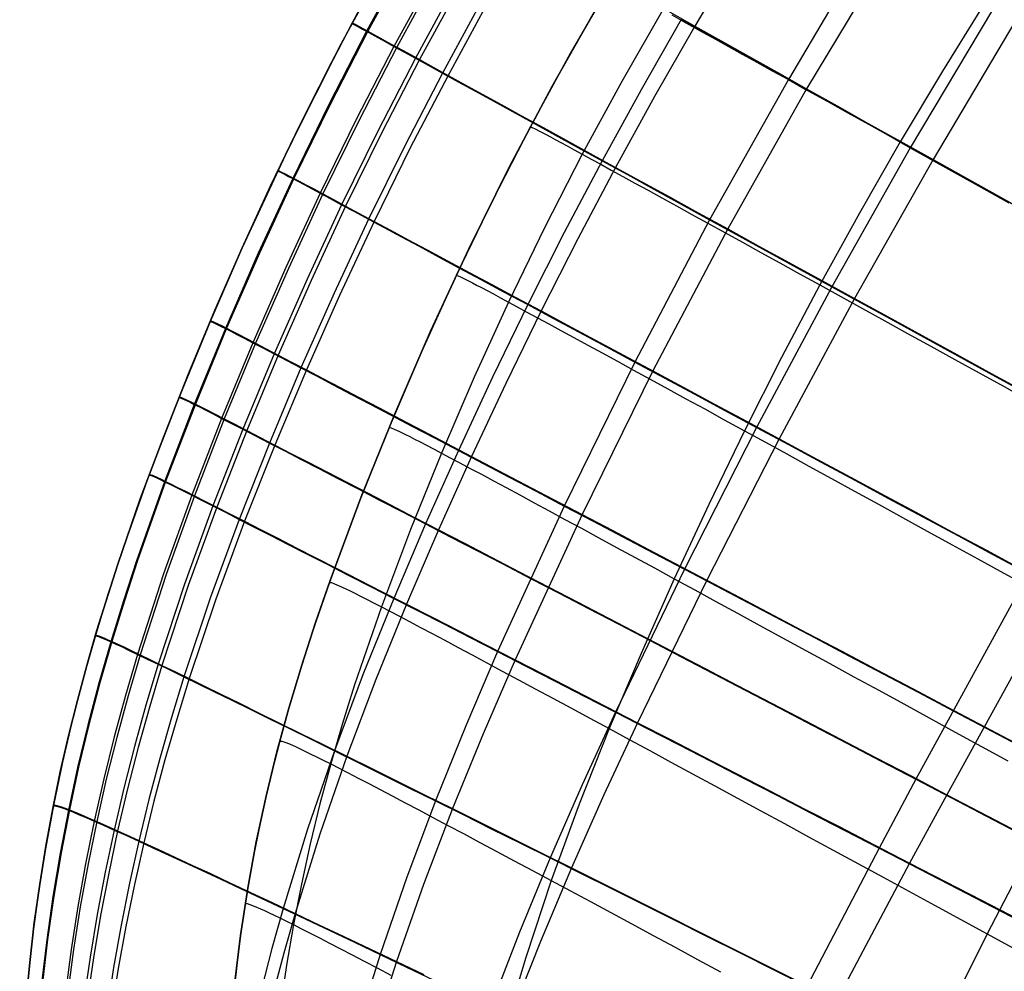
# Model space of a CAD drawing. Header units: millimetres. Extents: x -58 to 58, y -58 to 58.
# Tile 42 of 74: x 17 to 31, y -29 to -15. Entities that reach past the tile are written whole.
import ezdxf

# ---------------------------------------------------------------- set-up
doc = ezdxf.new("R2010")
doc.units = ezdxf.units.MM
doc.header["$MEASUREMENT"] = 0
doc.layers.add('Predefinito', color=5, linetype='Continuous')

msp = doc.modelspace()

# ---------------------------------------------------------------- linework, layer by layer
at = {"layer": 'Predefinito', "color": 9, "extrusion": (1.08229e-07, 3.53318e-07, 1)}
msp.add_lwpolyline([(23.394, -12.885), (22.544, -14.331), (21.746, -15.796), (21.001, -17.274), (20.307, -18.764), (19.91, -19.672), (19.532, -20.581), (19.171, -21.493), (18.825, -22.418), (18.496, -23.366), (18.189, -24.342), (18.045, -24.841), (17.909, -25.349), (17.781, -25.865), (17.661, -26.39), (17.551, -26.925), (17.451, -27.469), (17.361, -28.023), (17.282, -28.588), (17.215, -29.163), (17.16, -29.749), (17.117, -30.346), (17.088, -30.954), (17.072, -31.553), (17.069, -32.163), (17.08, -32.785), (17.104, -33.419)], dxfattribs=at)
at = {"layer": 'Predefinito', "color": 9}
for points in [[(25.689, -14.888), (25.083, -15.935), (24.504, -16.998), (23.951, -18.074), (23.424, -19.163), (22.923, -20.265), (22.447, -21.377), (21.997, -22.499), (21.577, -23.633), (21.38, -24.204), (21.193, -24.779), (21.018, -25.358), (20.855, -25.941), (20.707, -26.527), (20.573, -27.117), (20.455, -27.711), (20.352, -28.307), (20.266, -28.906), (20.195, -29.508)], [(17.16, -29.749), (17.215, -29.163), (17.282, -28.588), (17.361, -28.023), (17.451, -27.469), (17.551, -26.925), (17.661, -26.39), (17.781, -25.865), (17.909, -25.349), (18.045, -24.841), (18.189, -24.342), (18.496, -23.366), (18.825, -22.418), (19.171, -21.493), (19.532, -20.581), (19.91, -19.671), (20.307, -18.764), (20.722, -17.86), (21.155, -16.959), (21.607, -16.063), (22.079, -15.172)], [(25.48, -15.243), (24.821, -16.409), (24.197, -17.587), (23.607, -18.776), (23.052, -19.974), (22.53, -21.179), (22.041, -22.388), (21.587, -23.603), (21.375, -24.216), (21.175, -24.835), (20.987, -25.462), (20.814, -26.098), (20.656, -26.745), (20.514, -27.406), (20.389, -28.081), (20.284, -28.773), (20.198, -29.483)], [(20.198, -29.483), (20.284, -28.773), (20.389, -28.081), (20.514, -27.406), (20.656, -26.745), (20.814, -26.098), (20.987, -25.462), (21.175, -24.835), (21.375, -24.216), (21.587, -23.603), (22.041, -22.388), (22.53, -21.179), (23.052, -19.974), (23.607, -18.776), (24.197, -17.587), (24.821, -16.409), (25.48, -15.243)]]:
    msp.add_lwpolyline(points, dxfattribs=at)
at = {"layer": 'Predefinito', "color": 9, "extrusion": (1, 0, 0)}
for points in [[(-18.764, 60), (-18.764, 320)], [(-20.581, 60), (-20.581, 320)], [(-22.418, 60), (-22.418, 320)], [(-22.388, 60), (-22.388, 320)], [(-26.39, 60), (-26.39, 320)]]:
    msp.add_lwpolyline(points, dxfattribs=at)
at = {"layer": 'Predefinito', "color": 9}
for points in [[(32.794, -13.506, 38.21), (31.558, -15.475, 38.142), (30.366, -17.478, 38.118), (29.222, -19.499, 38.138), (28.124, -21.542, 38.202), (27.072, -23.599, 38.309), (26.061, -25.674, 38.461), (25.574, -26.725, 38.555), (25.101, -27.787, 38.661), (24.649, -28.861, 38.781), (24.221, -29.945, 38.915), (23.819, -31.035, 39.064), (23.447, -32.129, 39.227), (23.104, -33.222, 39.404), (22.79, -34.312, 39.597), (22.505, -35.396, 39.804), (22.245, -36.473, 40.026), (22.011, -37.541, 40.264), (21.799, -38.601, 40.516), (21.608, -39.649, 40.783)], [(37.532, -13.628, 345.003), (36.338, -15.573, 345.108), (35.163, -17.537, 345.171), (34.004, -19.522, 345.192), (32.869, -21.509, 345.172), (31.753, -23.504, 345.112), (30.117, -26.498, 344.943), (29.58, -27.499, 344.866), (28.527, -29.513, 344.678), (27.52, -31.545, 344.44), (27.041, -32.565, 344.302), (26.581, -33.583, 344.15), (26.139, -34.598, 343.984), (25.715, -35.606, 343.804), (25.308, -36.606, 343.609), (24.918, -37.596, 343.398), (24.543, -38.577, 343.172), (24.181, -39.547, 342.929)], [(37.97, -13.875, 34.646), (36.787, -15.821, 34.542), (35.62, -17.785, 34.481), (34.464, -19.767, 34.459), (33.33, -21.75, 34.479), (32.211, -23.739, 34.539), (30.566, -26.722, 34.704), (30.024, -27.718, 34.78), (28.959, -29.72, 34.966), (27.937, -31.737, 35.2), (27.449, -32.748, 35.336), (26.977, -33.757, 35.485), (26.523, -34.762, 35.649), (26.086, -35.76, 35.826), (25.665, -36.749, 36.018), (25.259, -37.729, 36.226), (24.866, -38.699, 36.449), (24.487, -39.657, 36.689)], [(22.488, -14.43, 60), (21.909, -15.487, 60), (21.356, -16.556, 60), (20.827, -17.637, 60), (20.323, -18.728, 60), (19.845, -19.827, 60), (19.389, -20.934, 60), (18.955, -22.063, 60), (18.546, -23.218, 60), (18.354, -23.807, 60), (18.171, -24.405, 59.999), (17.998, -25.013, 59.999), (17.839, -25.628, 59.999), (17.692, -26.25, 59.999), (17.56, -26.877, 59.999), (17.444, -27.508, 59.999), (17.343, -28.144, 59.999), (17.258, -28.781, 59.999), (17.189, -29.42, 59.999)], [(29.736, -14.435, 40.331), (28.525, -16.448, 40.307), (27.377, -18.487, 40.326), (26.287, -20.555, 40.388), (25.256, -22.645, 40.493), (24.281, -24.759, 40.642), (23.815, -25.834, 40.733), (23.369, -26.924, 40.838), (22.946, -28.03, 40.956), (22.554, -29.149, 41.088), (22.194, -30.277, 41.235), (21.869, -31.41, 41.396), (21.58, -32.544, 41.572), (21.326, -33.676, 41.762), (21.106, -34.802, 41.966), (20.918, -35.921, 42.183), (20.759, -37.033, 42.415), (20.627, -38.135, 42.66), (20.521, -39.227, 42.919)], [(39.384, -14.359, 37.31), (38.123, -16.356, 37.215), (36.891, -18.38, 37.158), (35.682, -20.435, 37.139), (34.506, -22.499, 37.158), (33.358, -24.576, 37.215), (32.24, -26.659, 37.31), (31.152, -28.748, 37.442), (30.117, -30.838, 37.613), (29.628, -31.886, 37.713), (29.162, -32.935, 37.822), (28.72, -33.982, 37.941), (28.302, -35.027, 38.069), (27.907, -36.068, 38.207), (27.535, -37.103, 38.354), (27.183, -38.131, 38.51), (26.85, -39.151, 38.677)], [(39.384, -14.359, 342.69), (38.123, -16.356, 342.785), (36.891, -18.38, 342.842), (35.682, -20.435, 342.861), (34.506, -22.499, 342.842), (33.358, -24.576, 342.785), (32.24, -26.659, 342.69), (31.152, -28.748, 342.558), (30.117, -30.838, 342.387), (29.628, -31.886, 342.287), (29.162, -32.935, 342.178), (28.72, -33.982, 342.059), (28.302, -35.027, 341.931), (27.907, -36.068, 341.793), (27.535, -37.103, 341.646), (27.183, -38.131, 341.49), (26.85, -39.151, 341.323)], [(22.696, -14.558, 325.639), (22.12, -15.611, 325.636), (21.57, -16.677, 325.629), (21.044, -17.754, 325.619), (20.542, -18.842, 325.605), (20.065, -19.937, 325.588), (19.611, -21.041, 325.568), (19.178, -22.166, 325.544), (18.771, -23.316, 325.517), (18.579, -23.902, 325.502), (18.395, -24.497, 325.485), (18.223, -25.1, 325.467), (18.062, -25.71, 325.448), (17.913, -26.327, 325.427), (17.779, -26.948, 325.405), (17.659, -27.574, 325.381), (17.554, -28.204, 325.356), (17.464, -28.836, 325.329), (17.389, -29.469, 325.301)], [(22.713, -14.555, 54.234), (22.137, -15.609, 54.238), (21.587, -16.674, 54.245), (21.06, -17.751, 54.256), (20.559, -18.838, 54.27), (20.082, -19.933, 54.287), (19.627, -21.037, 54.307), (19.194, -22.162, 54.331), (18.786, -23.312, 54.36), (18.594, -23.898, 54.375), (18.41, -24.492, 54.392), (18.237, -25.095, 54.411), (18.076, -25.705, 54.43), (17.927, -26.321, 54.452), (17.793, -26.942, 54.474), (17.672, -27.568, 54.499), (17.567, -28.197, 54.524), (17.476, -28.829, 54.552), (17.401, -29.462, 54.581)], [(27.5, -14.518, 42.762), (26.896, -15.534, 42.756), (26.31, -16.558, 42.759), (25.742, -17.591, 42.773), (25.192, -18.632, 42.797), (24.659, -19.681, 42.83), (24.144, -20.738, 42.874), (23.647, -21.8, 42.928), (23.167, -22.868, 42.991), (22.702, -23.949, 43.066), (22.256, -25.047, 43.151), (21.833, -26.163, 43.249), (21.439, -27.298, 43.36), (21.079, -28.45, 43.484), (20.913, -29.03, 43.551), (20.758, -29.613, 43.622)], [(23.091, -14.779, 328.563), (22.518, -15.83, 328.557), (21.969, -16.893, 328.545), (21.443, -17.967, 328.528), (20.942, -19.051, 328.507), (20.464, -20.143, 328.48), (20.009, -21.244, 328.447), (19.574, -22.364, 328.41), (19.164, -23.508, 328.366), (18.785, -24.68, 328.316), (18.61, -25.277, 328.287), (18.446, -25.882, 328.257), (18.294, -26.492, 328.225), (18.155, -27.107, 328.19), (18.029, -27.726, 328.153), (17.918, -28.349, 328.115), (17.82, -28.974, 328.074), (17.737, -29.6, 328.03)], [(23.132, -14.79, 51.245), (22.559, -15.841, 51.251), (22.009, -16.903, 51.263), (21.484, -17.977, 51.28), (20.982, -19.061, 51.303), (20.504, -20.152, 51.33), (20.048, -21.252, 51.363), (19.613, -22.372, 51.402), (19.203, -23.515, 51.446), (18.823, -24.686, 51.498), (18.648, -25.284, 51.527), (18.483, -25.888, 51.558), (18.33, -26.497, 51.591), (18.19, -27.112, 51.626), (18.064, -27.73, 51.664), (17.952, -28.352, 51.704), (17.854, -28.976, 51.746), (17.769, -29.602, 51.79)], [(23.401, -14.953, 330.034), (22.83, -16.002, 330.026), (22.281, -17.063, 330.013), (21.755, -18.135, 329.993), (21.253, -19.216, 329.966), (20.774, -20.305, 329.934), (20.317, -21.403, 329.896), (19.88, -22.519, 329.851), (19.467, -23.658, 329.799), (19.085, -24.824, 329.738), (18.907, -25.418, 329.705), (18.741, -26.019, 329.669), (18.585, -26.625, 329.631), (18.443, -27.236, 329.59), (18.313, -27.85, 329.547), (18.197, -28.468, 329.502), (18.094, -29.088, 329.454), (18.005, -29.709, 329.403)], [(23.461, -14.974, 49.743), (22.889, -16.023, 49.751), (22.34, -17.083, 49.765), (21.814, -18.155, 49.785), (21.312, -19.236, 49.812), (20.832, -20.324, 49.845), (20.375, -21.421, 49.885), (19.937, -22.537, 49.93), (19.524, -23.675, 49.984), (19.14, -24.84, 50.045), (18.962, -25.433, 50.079), (18.795, -26.033, 50.116), (18.639, -26.638, 50.155), (18.495, -27.248, 50.197), (18.365, -27.862, 50.241), (18.247, -28.479, 50.287), (18.143, -29.098, 50.336), (18.053, -29.719, 50.387)], [(23.794, -15.172, 331.484), (23.223, -16.219, 331.475), (22.675, -17.277, 331.459), (22.149, -18.346, 331.436), (21.645, -19.424, 331.405), (21.164, -20.509, 331.368), (20.705, -21.603, 331.324), (20.264, -22.715, 331.272), (19.848, -23.848, 331.212), (19.46, -25.007, 331.143), (19.28, -25.596, 331.104), (19.109, -26.193, 331.063), (18.95, -26.794, 331.019), (18.803, -27.399, 330.973), (18.668, -28.009, 330.924), (18.546, -28.621, 330.872), (18.437, -29.236, 330.818), (18.341, -29.852, 330.761)], [(31.134, -15.172, 43.145), (30.502, -16.189, 43.131), (29.888, -17.218, 43.126), (29.293, -18.256, 43.131), (28.718, -19.303, 43.145), (28.16, -20.36, 43.169), (27.621, -21.425, 43.202), (27.101, -22.498, 43.245), (26.599, -23.579, 43.298), (26.114, -24.666, 43.359), (25.65, -25.76, 43.431), (25.212, -26.862, 43.512), (24.806, -27.971, 43.602), (24.436, -29.09, 43.702), (24.267, -29.653, 43.756)], [(31.134, -15.172, 336.855), (30.502, -16.189, 336.869), (29.888, -17.218, 336.874), (29.293, -18.256, 336.869), (28.718, -19.303, 336.855), (28.16, -20.36, 336.831), (27.621, -21.425, 336.798), (27.101, -22.498, 336.755), (26.599, -23.579, 336.702), (26.114, -24.666, 336.641), (25.65, -25.76, 336.569), (25.212, -26.862, 336.488), (24.806, -27.971, 336.398), (24.436, -29.09, 336.298), (24.267, -29.653, 336.244)], [(23.876, -15.206, 48.266), (23.305, -16.252, 48.276), (22.756, -17.309, 48.292), (22.23, -18.378, 48.316), (21.726, -19.455, 48.347), (21.244, -20.54, 48.385), (20.784, -21.633, 48.43), (20.343, -22.743, 48.483), (19.925, -23.875, 48.545), (19.536, -25.032, 48.615), (19.355, -25.621, 48.654), (19.184, -26.216, 48.696), (19.023, -26.817, 48.741), (18.875, -27.421, 48.788), (18.739, -28.029, 48.838), (18.616, -28.641, 48.891), (18.505, -29.254, 48.946), (18.408, -29.869, 49.004)], [(28.86, -15.301, 339.338), (28.262, -16.312, 339.344), (27.113, -18.354, 339.325), (26.024, -20.426, 339.263), (24.997, -22.52, 339.159), (24.027, -24.64, 339.011), (23.564, -25.718, 338.92), (23.122, -26.812, 338.816), (22.704, -27.923, 338.699), (22.317, -29.047, 338.567), (21.963, -30.181, 338.421), (21.646, -31.32, 338.261), (21.365, -32.46, 338.086), (21.12, -33.597, 337.897), (20.91, -34.729, 337.694), (20.732, -35.854, 337.478), (20.584, -36.971, 337.248), (20.464, -38.08, 337.004), (20.371, -39.177, 336.748)], [(26.433, -15.3, 51.102), (25.833, -16.343, 51.105), (25.259, -17.4, 51.114), (24.709, -18.469, 51.128), (24.185, -19.552, 51.147), (23.685, -20.645, 51.173), (23.209, -21.75, 51.204), (22.757, -22.863, 51.241), (22.334, -23.988, 51.283), (21.944, -25.124, 51.331), (21.765, -25.698, 51.358), (21.597, -26.274, 51.385), (21.441, -26.854, 51.414), (21.299, -27.438, 51.445), (21.17, -28.024, 51.476), (21.055, -28.613, 51.51), (20.954, -29.205, 51.544), (20.868, -29.799, 51.58)], [(26.433, -15.3, 328.898), (25.833, -16.343, 328.895), (25.259, -17.4, 328.886), (24.709, -18.469, 328.872), (24.185, -19.552, 328.853), (23.685, -20.645, 328.827), (23.209, -21.75, 328.796), (22.757, -22.863, 328.759), (22.334, -23.988, 328.717), (21.944, -25.124, 328.669), (21.765, -25.698, 328.642), (21.597, -26.274, 328.615), (21.441, -26.854, 328.586), (21.299, -27.438, 328.555), (21.17, -28.024, 328.524), (21.055, -28.613, 328.49), (20.954, -29.205, 328.456), (20.868, -29.799, 328.42)], [(31.23, -15.3, 341.504), (30.034, -17.305, 341.527), (28.89, -19.329, 341.507), (27.794, -21.376, 341.443), (26.746, -23.439, 341.335), (25.742, -25.521, 341.183), (25.258, -26.576, 341.09), (24.79, -27.643, 340.983), (24.344, -28.723, 340.863), (23.922, -29.812, 340.729), (23.528, -30.909, 340.58), (23.164, -32.01, 340.417), (22.831, -33.11, 340.239), (22.528, -34.208, 340.046), (22.254, -35.299, 339.839), (22.007, -36.383, 339.617), (21.785, -37.46, 339.379), (21.588, -38.527, 339.127), (21.412, -39.583, 338.861)], [(26.529, -15.329, 43.403), (26.896, -15.534, 42.756), (27.279, -15.75, 42.121), (27.68, -15.974, 41.5), (28.095, -16.207, 40.895), (28.525, -16.448, 40.307), (28.968, -16.696, 39.735), (29.423, -16.951, 39.18), (29.889, -17.212, 38.641), (30.366, -17.478, 38.118), (30.852, -17.75, 37.61), (31.347, -18.027, 37.118), (31.85, -18.308, 36.64)], [(26.701, -15.437, 336.915), (26.114, -16.462, 336.911), (25.547, -17.495, 336.898), (24.997, -18.537, 336.874), (24.465, -19.588, 336.841), (23.951, -20.647, 336.798), (23.456, -21.71, 336.744), (22.977, -22.78, 336.682), (22.515, -23.865, 336.608), (22.071, -24.965, 336.524), (21.651, -26.084, 336.427), (21.26, -27.223, 336.318), (20.904, -28.379, 336.195), (20.741, -28.961, 336.128), (20.588, -29.546, 336.058)], [(26.561, -15.371, 50.563), (26.701, -15.449, 50.028), (26.855, -15.534, 49.496), (27.02, -15.626, 48.97), (27.198, -15.725, 48.448), (27.387, -15.83, 47.931), (27.588, -15.942, 47.42), (27.801, -16.06, 46.915), (28.025, -16.184, 46.416), (28.259, -16.314, 45.923), (28.505, -16.451, 45.438), (28.761, -16.593, 44.96), (29.028, -16.741, 44.489), (29.305, -16.895, 44.026), (29.591, -17.054, 43.572), (29.888, -17.218, 43.126), (30.194, -17.388, 42.689), (30.509, -17.563, 42.262), (30.833, -17.743, 41.842), (31.165, -17.928, 41.432), (31.506, -18.117, 41.03)], [(26.561, -15.371, 329.437), (26.701, -15.449, 329.972), (26.855, -15.534, 330.504), (27.02, -15.626, 331.03), (27.198, -15.725, 331.552), (27.387, -15.83, 332.069), (27.588, -15.942, 332.58), (27.801, -16.06, 333.085), (28.025, -16.184, 333.584), (28.259, -16.314, 334.077), (28.505, -16.451, 334.562), (28.761, -16.593, 335.04), (29.028, -16.741, 335.511), (29.305, -16.895, 335.974), (29.591, -17.054, 336.428), (29.888, -17.218, 336.874), (30.194, -17.388, 337.311), (30.509, -17.563, 337.738), (30.833, -17.743, 338.158), (31.165, -17.928, 338.568), (31.506, -18.117, 338.97)], [(26.701, -15.437, 336.915), (27.068, -15.643, 337.543), (27.451, -15.858, 338.158), (27.849, -16.081, 338.759), (28.262, -16.312, 339.344), (28.688, -16.551, 339.914), (29.125, -16.796, 340.467), (29.575, -17.047, 341.005), (30.034, -17.305, 341.527), (30.504, -17.567, 342.034), (30.982, -17.835, 342.527), (31.469, -18.107, 343.005)], [(21.904, -15.497, 320), (21.913, -15.5, 321.374), (21.945, -15.516, 322.773), (22.011, -15.551, 324.195), (22.059, -15.578, 324.913), (22.12, -15.611, 325.636), (22.195, -15.652, 326.362), (22.285, -15.702, 327.091), (22.392, -15.761, 327.823), (22.518, -15.83, 328.557), (22.663, -15.911, 329.292), (22.83, -16.002, 330.026), (23.017, -16.105, 330.755), (23.223, -16.219, 331.475), (23.45, -16.344, 332.187), (23.695, -16.479, 332.891), (23.96, -16.624, 333.585), (24.242, -16.779, 334.269), (24.542, -16.944, 334.943), (24.86, -17.118, 335.606), (25.195, -17.302, 336.258), (25.547, -17.495, 336.898), (25.915, -17.697, 337.525), (26.299, -17.908, 338.14), (26.699, -18.127, 338.74), (27.113, -18.354, 339.325), (27.54, -18.589, 339.894), (27.979, -18.829, 340.447), (28.43, -19.076, 340.985), (28.89, -19.329, 341.507), (29.361, -19.587, 342.014), (29.841, -19.85, 342.506), (30.329, -20.117, 342.985), (30.824, -20.389, 343.449), (31.327, -20.664, 343.899), (31.835, -20.943, 344.336)], [(21.909, -15.487, 60), (21.919, -15.49, 58.596), (21.952, -15.508, 57.165), (22.021, -15.545, 55.711), (22.073, -15.573, 54.977), (22.137, -15.609, 54.238), (22.217, -15.652, 53.495), (22.312, -15.705, 52.75), (22.426, -15.768, 52.001), (22.559, -15.841, 51.251), (22.713, -15.926, 50.5), (22.889, -16.023, 49.751), (23.087, -16.132, 49.009), (23.305, -16.252, 48.276), (23.543, -16.383, 47.551), (23.802, -16.525, 46.836), (24.079, -16.678, 46.13), (24.375, -16.84, 45.436), (24.69, -17.013, 44.752), (25.023, -17.196, 44.08), (25.374, -17.389, 43.42), (25.742, -17.591, 42.773), (26.127, -17.802, 42.139), (26.529, -18.022, 41.519), (26.946, -18.251, 40.914), (27.377, -18.487, 40.326), (27.821, -18.731, 39.754), (28.277, -18.981, 39.2), (28.744, -19.237, 38.661), (29.222, -19.499, 38.138), (29.71, -19.766, 37.631), (30.206, -20.038, 37.138), (30.71, -20.315, 36.66), (31.222, -20.595, 36.197), (31.741, -20.879, 35.748)], [(24.504, -16.998, 60), (24.531, -17.009, 57.761), (24.572, -17.029, 56.64), (24.638, -17.064, 55.522), (24.734, -17.115, 54.407), (24.796, -17.148, 53.852), (24.866, -17.186, 53.299), (24.947, -17.23, 52.749), (25.039, -17.28, 52.201), (25.143, -17.337, 51.656), (25.259, -17.4, 51.114), (25.387, -17.47, 50.575), (25.529, -17.547, 50.04), (25.682, -17.632, 49.51), (25.848, -17.723, 48.983), (26.026, -17.821, 48.462), (26.216, -17.925, 47.946), (26.418, -18.036, 47.435), (26.63, -18.153, 46.931), (26.854, -18.276, 46.432), (27.089, -18.405, 45.94), (27.335, -18.541, 45.455), (27.591, -18.682, 44.977), (27.858, -18.829, 44.507), (28.135, -18.981, 44.045), (28.422, -19.139, 43.591), (28.718, -19.303, 43.145), (29.024, -19.472, 42.709), (29.339, -19.645, 42.281), (29.662, -19.824, 41.862), (29.994, -20.007, 41.452), (30.335, -20.195, 41.05), (30.682, -20.387, 40.656), (31.038, -20.583, 40.271), (31.4, -20.783, 39.894), (31.769, -20.987, 39.525)], [(24.504, -16.998, 320), (24.531, -17.009, 322.239), (24.572, -17.029, 323.36), (24.638, -17.064, 324.478), (24.734, -17.115, 325.593), (24.796, -17.148, 326.148), (24.866, -17.186, 326.701), (24.947, -17.23, 327.251), (25.039, -17.28, 327.799), (25.143, -17.337, 328.344), (25.259, -17.4, 328.886), (25.387, -17.47, 329.425), (25.529, -17.547, 329.96), (25.682, -17.632, 330.49), (25.848, -17.723, 331.017), (26.026, -17.821, 331.538), (26.216, -17.925, 332.054), (26.418, -18.036, 332.565), (26.63, -18.153, 333.069), (26.854, -18.276, 333.568), (27.089, -18.405, 334.06), (27.335, -18.541, 334.545), (27.591, -18.682, 335.023), (27.858, -18.829, 335.493), (28.135, -18.981, 335.955), (28.422, -19.139, 336.409), (28.718, -19.303, 336.855), (29.024, -19.472, 337.291), (29.339, -19.645, 337.719), (29.662, -19.824, 338.138), (29.994, -20.007, 338.548), (30.335, -20.195, 338.95), (30.682, -20.387, 339.344), (31.038, -20.583, 339.729), (31.4, -20.783, 340.106), (31.769, -20.987, 340.475)], [(20.822, -17.646, 320), (20.832, -17.648, 321.37), (20.866, -17.662, 322.766), (20.933, -17.696, 324.183), (20.982, -17.722, 324.899), (21.044, -17.754, 325.619), (21.119, -17.794, 326.342), (21.21, -17.842, 327.068), (21.317, -17.9, 327.798), (21.443, -17.967, 328.528), (21.589, -18.045, 329.261), (21.755, -18.135, 329.993), (21.942, -18.235, 330.718), (22.149, -18.346, 331.436), (22.375, -18.467, 332.145), (22.62, -18.599, 332.846), (22.883, -18.74, 333.538), (23.165, -18.891, 334.22), (23.464, -19.052, 334.892), (23.781, -19.221, 335.553), (24.114, -19.401, 336.203), (24.465, -19.588, 336.841), (24.831, -19.785, 337.467), (25.214, -19.991, 338.08), (25.612, -20.204, 338.679), (26.024, -20.426, 339.263), (26.449, -20.654, 339.832), (26.887, -20.889, 340.384), (27.335, -21.129, 340.921), (27.794, -21.376, 341.443), (28.262, -21.627, 341.95), (28.739, -21.884, 342.442), (29.225, -22.145, 342.921), (29.718, -22.41, 343.385), (30.218, -22.679, 343.836), (30.724, -22.951, 344.274), (31.236, -23.226, 344.699), (31.753, -23.504, 345.112)], [(20.827, -17.637, 60), (20.837, -17.638, 58.6), (20.872, -17.654, 57.173), (20.943, -17.689, 55.724), (20.995, -17.717, 54.992), (21.06, -17.751, 54.256), (21.14, -17.793, 53.516), (21.236, -17.845, 52.773), (21.35, -17.906, 52.027), (21.484, -17.977, 51.28), (21.638, -18.06, 50.531), (21.814, -18.155, 49.785), (22.012, -18.261, 49.047), (22.23, -18.378, 48.316), (22.468, -18.505, 47.594), (22.725, -18.644, 46.881), (23.002, -18.792, 46.178), (23.297, -18.951, 45.486), (23.611, -19.119, 44.804), (23.943, -19.297, 44.134), (24.292, -19.484, 43.476), (24.659, -19.681, 42.83), (25.042, -19.887, 42.198), (25.442, -20.102, 41.579), (25.857, -20.325, 40.975), (26.287, -20.555, 40.388), (26.729, -20.792, 39.817), (27.183, -21.036, 39.263), (27.648, -21.286, 38.725), (28.124, -21.542, 38.202), (28.609, -21.802, 37.694), (29.103, -22.068, 37.202), (29.605, -22.338, 36.724), (30.114, -22.611, 36.26), (30.63, -22.889, 35.81), (31.152, -23.169, 35.373), (31.679, -23.453, 34.95)], [(23.424, -19.163, 60), (23.453, -19.171, 57.77), (23.495, -19.19, 56.654), (23.562, -19.223, 55.539), (23.659, -19.273, 54.429), (23.721, -19.305, 53.876), (23.792, -19.342, 53.325), (23.873, -19.385, 52.777), (23.965, -19.434, 52.231), (24.069, -19.49, 51.688), (24.185, -19.552, 51.147), (24.313, -19.621, 50.611), (24.454, -19.697, 50.078), (24.607, -19.779, 49.549), (24.772, -19.869, 49.025), (24.949, -19.965, 48.505), (25.138, -20.068, 47.991), (25.338, -20.177, 47.482), (25.549, -20.292, 46.979), (25.772, -20.413, 46.482), (26.005, -20.541, 45.991), (26.249, -20.674, 45.507), (26.504, -20.813, 45.031), (26.768, -20.958, 44.561), (27.043, -21.108, 44.1), (27.327, -21.264, 43.647), (27.621, -21.425, 43.202), (27.925, -21.591, 42.767), (28.237, -21.763, 42.339), (28.558, -21.939, 41.921), (28.887, -22.119, 41.511), (29.224, -22.304, 41.11), (29.569, -22.494, 40.716), (29.921, -22.687, 40.331), (30.28, -22.884, 39.954), (30.646, -23.085, 39.585), (31.017, -23.289, 39.224), (31.395, -23.497, 38.87), (31.778, -23.707, 38.525)], [(23.424, -19.163, 320), (23.453, -19.171, 322.23), (23.495, -19.19, 323.346), (23.562, -19.223, 324.461), (23.659, -19.273, 325.571), (23.721, -19.305, 326.124), (23.792, -19.342, 326.675), (23.873, -19.385, 327.223), (23.965, -19.434, 327.769), (24.069, -19.49, 328.312), (24.185, -19.552, 328.853), (24.313, -19.621, 329.389), (24.454, -19.697, 329.922), (24.607, -19.779, 330.451), (24.772, -19.869, 330.975), (24.949, -19.965, 331.495), (25.138, -20.068, 332.009), (25.338, -20.177, 332.518), (25.549, -20.292, 333.021), (25.772, -20.413, 333.518), (26.005, -20.541, 334.009), (26.249, -20.674, 334.493), (26.504, -20.813, 334.969), (26.768, -20.958, 335.439), (27.043, -21.108, 335.9), (27.327, -21.264, 336.353), (27.621, -21.425, 336.798), (27.925, -21.591, 337.233), (28.237, -21.763, 337.661), (28.558, -21.939, 338.079), (28.887, -22.119, 338.489), (29.224, -22.304, 338.89), (29.569, -22.494, 339.284), (29.921, -22.687, 339.669), (30.28, -22.884, 340.046), (30.646, -23.085, 340.415), (31.017, -23.289, 340.776), (31.395, -23.497, 341.13), (31.778, -23.707, 341.475)], [(19.841, -19.836, 320), (19.851, -19.836, 321.364), (19.886, -19.849, 322.752), (19.954, -19.881, 324.161), (20.003, -19.905, 324.873), (20.065, -19.937, 325.588), (20.141, -19.975, 326.307), (20.232, -20.022, 327.029), (20.339, -20.078, 327.753), (20.464, -20.143, 328.48), (20.609, -20.219, 329.207), (20.774, -20.305, 329.934), (20.959, -20.402, 330.655), (21.164, -20.509, 331.368), (21.388, -20.627, 332.073), (21.631, -20.754, 332.77), (21.891, -20.89, 333.458), (22.17, -21.036, 334.136), (22.466, -21.191, 334.805), (22.779, -21.356, 335.462), (23.109, -21.529, 336.109), (23.456, -21.71, 336.744), (23.818, -21.901, 337.368), (24.197, -22.099, 337.979), (24.59, -22.306, 338.576), (24.997, -22.52, 339.159), (25.417, -22.74, 339.726), (25.849, -22.968, 340.277), (26.292, -23.2, 340.814), (26.746, -23.439, 341.335), (27.208, -23.682, 341.842), (27.68, -23.931, 342.335), (28.16, -24.183, 342.814), (28.647, -24.44, 343.279), (29.141, -24.7, 343.731), (29.641, -24.964, 344.169), (30.147, -25.231, 344.596), (30.658, -25.5, 345.01), (31.692, -26.046, 345.803)], [(19.845, -19.827, 60), (19.856, -19.826, 58.606), (19.892, -19.84, 57.187), (19.963, -19.874, 55.746), (20.016, -19.9, 55.019), (20.082, -19.933, 54.287), (20.162, -19.974, 53.552), (20.258, -20.024, 52.813), (20.371, -20.083, 52.073), (20.504, -20.152, 51.33), (20.657, -20.233, 50.586), (20.832, -20.324, 49.845), (21.028, -20.427, 49.111), (21.244, -20.54, 48.385), (21.48, -20.663, 47.667), (21.735, -20.797, 46.959), (22.009, -20.94, 46.26), (22.301, -21.093, 45.571), (22.611, -21.256, 44.893), (22.94, -21.428, 44.226), (23.285, -21.609, 43.571), (23.647, -21.8, 42.928), (24.026, -21.999, 42.298), (24.422, -22.206, 41.681), (24.832, -22.422, 41.079), (25.256, -22.645, 40.493), (25.693, -22.874, 39.924), (26.142, -23.11, 39.37), (26.602, -23.352, 38.832), (27.072, -23.599, 38.309), (27.551, -23.852, 37.802), (28.039, -24.109, 37.309), (28.535, -24.37, 36.83), (29.038, -24.635, 36.366), (29.548, -24.904, 35.915), (30.064, -25.176, 35.477), (30.585, -25.451, 35.052), (31.11, -25.728, 34.639), (32.175, -26.29, 33.849)], [(19.385, -20.944, 320), (19.396, -20.942, 321.359), (19.431, -20.955, 322.742), (19.499, -20.986, 324.147), (19.549, -21.01, 324.855), (19.611, -21.041, 325.568), (19.687, -21.079, 326.284), (19.777, -21.125, 327.003), (19.884, -21.18, 327.724), (20.009, -21.244, 328.447), (20.153, -21.318, 329.172), (20.317, -21.403, 329.896), (20.501, -21.498, 330.613), (20.705, -21.603, 331.324), (20.927, -21.718, 332.026), (21.168, -21.842, 332.72), (21.426, -21.976, 333.406), (21.703, -22.12, 334.081), (21.996, -22.272, 334.748), (22.307, -22.433, 335.403), (22.634, -22.602, 336.048), (22.977, -22.78, 336.682), (23.337, -22.967, 337.303), (23.712, -23.162, 337.913), (24.102, -23.364, 338.509), (24.505, -23.574, 339.091), (24.922, -23.79, 339.657), (25.35, -24.013, 340.208), (25.789, -24.242, 340.744), (26.239, -24.475, 341.265), (26.697, -24.714, 341.772), (27.165, -24.958, 342.265), (27.641, -25.206, 342.744), (28.124, -25.458, 343.209), (28.613, -25.713, 343.662), (29.109, -25.972, 344.101), (29.611, -26.234, 344.528), (30.117, -26.498, 344.943), (31.142, -27.034, 345.739), (32.184, -27.578, 346.491)], [(19.389, -20.934, 60), (19.401, -20.933, 58.611), (19.437, -20.946, 57.197), (19.509, -20.979, 55.761), (19.562, -21.005, 55.036), (19.627, -21.037, 54.307), (19.707, -21.078, 53.575), (19.803, -21.126, 52.84), (19.916, -21.184, 52.102), (20.048, -21.252, 51.363), (20.201, -21.331, 50.623), (20.375, -21.421, 49.885), (20.569, -21.522, 49.153), (20.784, -21.633, 48.43), (21.018, -21.754, 47.715), (21.271, -21.884, 47.01), (21.542, -22.025, 46.313), (21.832, -22.175, 45.627), (22.14, -22.335, 44.951), (22.465, -22.504, 44.286), (22.808, -22.681, 43.633), (23.167, -22.868, 42.991), (23.543, -23.063, 42.363), (23.935, -23.266, 41.747), (24.342, -23.478, 41.147), (24.762, -23.696, 40.562), (25.195, -23.921, 39.993), (25.64, -24.153, 39.44), (26.096, -24.39, 38.902), (26.562, -24.632, 38.38), (27.037, -24.88, 37.872), (27.521, -25.132, 37.379), (28.012, -25.388, 36.9), (28.511, -25.649, 36.435), (29.017, -25.912, 35.983), (29.528, -26.179, 35.544), (30.045, -26.449, 35.118), (30.566, -26.722, 34.704), (31.621, -27.273, 33.912)], [(22.447, -21.377, 60), (22.478, -21.382, 57.785), (22.521, -21.4, 56.675), (22.589, -21.431, 55.568), (22.686, -21.479, 54.465), (22.748, -21.51, 53.916), (22.819, -21.546, 53.368), (22.9, -21.588, 52.823), (22.992, -21.635, 52.281), (23.094, -21.689, 51.741), (23.209, -21.75, 51.204), (23.336, -21.817, 50.671), (23.475, -21.891, 50.141), (23.627, -21.972, 49.615), (23.79, -22.059, 49.094), (23.965, -22.153, 48.577), (24.151, -22.253, 48.065), (24.349, -22.359, 47.559), (24.557, -22.472, 47.058), (24.777, -22.59, 46.564), (25.007, -22.715, 46.075), (25.247, -22.845, 45.594), (25.498, -22.981, 45.119), (25.759, -23.122, 44.652), (26.029, -23.269, 44.192), (26.309, -23.421, 43.741), (26.599, -23.579, 43.298), (26.897, -23.741, 42.863), (27.204, -23.909, 42.437), (27.52, -24.081, 42.019), (27.844, -24.257, 41.61), (28.176, -24.438, 41.209), (28.515, -24.623, 40.816), (28.861, -24.812, 40.431), (29.214, -25.005, 40.054), (29.574, -25.201, 39.685), (29.939, -25.401, 39.324), (30.311, -25.604, 38.97), (30.687, -25.81, 38.623), (31.455, -26.23, 37.952)], [(22.447, -21.377, 320), (22.478, -21.382, 322.215), (22.521, -21.4, 323.325), (22.589, -21.431, 324.432), (22.686, -21.479, 325.535), (22.748, -21.51, 326.084), (22.819, -21.546, 326.632), (22.9, -21.588, 327.177), (22.992, -21.635, 327.719), (23.094, -21.689, 328.259), (23.209, -21.75, 328.796), (23.336, -21.817, 329.329), (23.475, -21.891, 329.859), (23.627, -21.972, 330.385), (23.79, -22.059, 330.906), (23.965, -22.153, 331.423), (24.151, -22.253, 331.935), (24.349, -22.359, 332.441), (24.557, -22.472, 332.942), (24.777, -22.59, 333.436), (25.007, -22.715, 333.925), (25.247, -22.845, 334.406), (25.498, -22.981, 334.881), (25.759, -23.122, 335.348), (26.029, -23.269, 335.808), (26.309, -23.421, 336.259), (26.599, -23.579, 336.702), (26.897, -23.741, 337.137), (27.204, -23.909, 337.563), (27.52, -24.081, 337.981), (27.844, -24.257, 338.39), (28.176, -24.438, 338.791), (28.515, -24.623, 339.184), (28.861, -24.812, 339.569), (29.214, -25.005, 339.946), (29.574, -25.201, 340.315), (29.939, -25.401, 340.676), (30.311, -25.604, 341.03), (30.687, -25.81, 341.377), (31.455, -26.23, 342.048)], [(18.951, -22.072, 320), (18.962, -22.071, 321.354), (18.998, -22.082, 322.732), (19.066, -22.112, 324.13), (19.116, -22.136, 324.835), (19.178, -22.166, 325.544), (19.254, -22.203, 326.257), (19.344, -22.248, 326.973), (19.45, -22.301, 327.69), (19.574, -22.364, 328.41), (19.717, -22.436, 329.131), (19.88, -22.519, 329.851), (20.063, -22.612, 330.565), (20.264, -22.715, 331.272), (20.485, -22.827, 331.971), (20.723, -22.949, 332.662), (20.979, -23.079, 333.344), (21.253, -23.219, 334.017), (21.544, -23.368, 334.681), (21.851, -23.525, 335.334), (22.175, -23.691, 335.977), (22.515, -23.865, 336.608), (22.87, -24.047, 337.228), (23.242, -24.237, 337.836), (23.627, -24.435, 338.431), (24.027, -24.64, 339.011), (24.439, -24.851, 339.577), (24.863, -25.069, 340.127), (25.297, -25.292, 340.662), (25.742, -25.521, 341.183), (26.196, -25.754, 341.69), (26.658, -25.993, 342.183), (27.129, -26.235, 342.662), (27.607, -26.481, 343.128), (28.092, -26.731, 343.581), (28.583, -26.984, 344.022), (29.079, -27.241, 344.45), (29.58, -27.499, 344.866), (30.594, -28.024, 345.664), (31.626, -28.557, 346.419)], [(18.955, -22.063, 60), (18.966, -22.061, 58.616), (19.003, -22.073, 57.208), (19.076, -22.105, 55.778), (19.128, -22.13, 55.057), (19.194, -22.162, 54.331), (19.274, -22.201, 53.603), (19.369, -22.249, 52.871), (19.482, -22.306, 52.137), (19.613, -22.372, 51.402), (19.765, -22.449, 50.665), (19.937, -22.537, 49.93), (20.13, -22.635, 49.203), (20.343, -22.743, 48.483), (20.574, -22.861, 47.772), (20.825, -22.989, 47.069), (21.094, -23.127, 46.375), (21.381, -23.273, 45.692), (21.686, -23.429, 45.018), (22.008, -23.594, 44.356), (22.347, -23.767, 43.705), (22.702, -23.949, 43.066), (23.074, -24.14, 42.439), (23.462, -24.339, 41.825), (23.865, -24.545, 41.226), (24.281, -24.759, 40.642), (24.709, -24.979, 40.073), (25.149, -25.205, 39.521), (25.6, -25.437, 38.984), (26.061, -25.674, 38.461), (26.532, -25.916, 37.954), (27.01, -26.163, 37.46), (27.497, -26.413, 36.981), (27.991, -26.668, 36.515), (28.491, -26.926, 36.062), (28.997, -27.187, 35.623), (29.508, -27.451, 35.195), (30.024, -27.718, 34.78), (31.069, -28.258, 33.985), (32.129, -28.807, 33.233)], [(21.577, -23.633, 60), (21.608, -23.635, 57.805), (21.652, -23.651, 56.706), (21.72, -23.681, 55.608), (21.817, -23.727, 54.515), (21.878, -23.757, 53.971), (21.949, -23.791, 53.429), (22.029, -23.832, 52.888), (22.119, -23.877, 52.351), (22.221, -23.929, 51.815), (22.334, -23.988, 51.283), (22.459, -24.053, 50.754), (22.596, -24.125, 50.229), (22.744, -24.203, 49.708), (22.904, -24.287, 49.19), (23.076, -24.378, 48.678), (23.258, -24.475, 48.17), (23.452, -24.578, 47.667), (23.656, -24.687, 47.17), (23.87, -24.802, 46.679), (24.095, -24.923, 46.194), (24.33, -25.049, 45.715), (24.575, -25.181, 45.243), (24.83, -25.318, 44.779), (25.094, -25.46, 44.321), (25.367, -25.608, 43.872), (25.65, -25.76, 43.431), (25.941, -25.918, 42.998), (26.241, -26.08, 42.573), (26.549, -26.247, 42.157), (26.866, -26.418, 41.749), (27.189, -26.593, 41.348), (27.52, -26.773, 40.956), (27.858, -26.956, 40.571), (28.202, -27.143, 40.195), (28.553, -27.334, 39.825), (28.909, -27.527, 39.463), (29.638, -27.924, 38.761), (30.387, -28.331, 38.088), (31.152, -28.748, 37.442), (31.933, -29.172, 36.823)], [(21.577, -23.633, 320), (21.608, -23.635, 322.195), (21.652, -23.651, 323.294), (21.72, -23.681, 324.392), (21.817, -23.727, 325.485), (21.878, -23.757, 326.029), (21.949, -23.791, 326.571), (22.029, -23.832, 327.112), (22.119, -23.877, 327.649), (22.221, -23.929, 328.185), (22.334, -23.988, 328.717), (22.459, -24.053, 329.246), (22.596, -24.125, 329.771), (22.744, -24.203, 330.292), (22.904, -24.287, 330.81), (23.076, -24.378, 331.322), (23.258, -24.475, 331.83), (23.452, -24.578, 332.333), (23.656, -24.687, 332.83), (23.87, -24.802, 333.321), (24.095, -24.923, 333.806), (24.33, -25.049, 334.285), (24.575, -25.181, 334.757), (24.83, -25.318, 335.221), (25.094, -25.46, 335.679), (25.367, -25.608, 336.128), (25.65, -25.76, 336.569), (25.941, -25.918, 337.002), (26.241, -26.08, 337.427), (26.549, -26.247, 337.843), (26.866, -26.418, 338.251), (27.189, -26.593, 338.652), (27.52, -26.773, 339.044), (27.858, -26.956, 339.429), (28.202, -27.143, 339.805), (28.553, -27.334, 340.175), (28.909, -27.527, 340.537), (29.638, -27.924, 341.239), (30.387, -28.331, 341.912), (31.152, -28.748, 342.558), (31.933, -29.172, 343.177)], [(18.168, -24.416, 320.001), (18.179, -24.412, 321.341), (18.215, -24.421, 322.704), (18.284, -24.448, 324.087), (18.334, -24.469, 324.784), (18.395, -24.497, 325.485), (18.47, -24.531, 326.189), (18.559, -24.572, 326.896), (18.664, -24.622, 327.605), (18.785, -24.68, 328.316), (18.926, -24.747, 329.028), (19.085, -24.824, 329.738), (19.263, -24.911, 330.444), (19.46, -25.007, 331.143), (19.675, -25.111, 331.834), (19.907, -25.225, 332.517), (20.157, -25.347, 333.192), (20.423, -25.478, 333.859), (20.706, -25.618, 334.516), (21.005, -25.765, 335.163), (21.32, -25.92, 335.801), (21.651, -26.084, 336.427), (21.997, -26.255, 337.043), (22.358, -26.434, 337.647), (22.733, -26.62, 338.238), (23.122, -26.812, 338.816), (23.523, -27.012, 339.379), (23.935, -27.217, 339.928), (24.358, -27.427, 340.463), (24.79, -27.643, 340.983), (25.232, -27.863, 341.49), (25.683, -28.088, 341.983), (26.141, -28.317, 342.463), (26.606, -28.55, 342.931), (27.078, -28.786, 343.386), (27.556, -29.026, 343.828), (28.039, -29.268, 344.259), (28.527, -29.513, 344.678)], [(18.171, -24.405, 59.999), (18.183, -24.402, 58.629), (18.22, -24.412, 57.236), (18.293, -24.44, 55.822), (18.345, -24.463, 55.109), (18.41, -24.492, 54.392), (18.489, -24.528, 53.672), (18.583, -24.572, 52.949), (18.694, -24.625, 52.225), (18.823, -24.686, 51.498), (18.972, -24.758, 50.77), (19.14, -24.84, 50.045), (19.329, -24.931, 49.327), (19.536, -25.032, 48.615), (19.762, -25.143, 47.912), (20.006, -25.262, 47.216), (20.268, -25.391, 46.53), (20.548, -25.528, 45.853), (20.844, -25.674, 45.186), (21.158, -25.829, 44.529), (21.487, -25.992, 43.883), (21.833, -26.163, 43.249), (22.195, -26.342, 42.626), (22.572, -26.529, 42.016), (22.964, -26.723, 41.419), (23.369, -26.924, 40.838), (23.785, -27.131, 40.271), (24.214, -27.344, 39.72), (24.653, -27.563, 39.184), (25.101, -27.787, 38.661), (25.559, -28.015, 38.153), (26.025, -28.248, 37.659), (26.499, -28.485, 37.178), (26.979, -28.726, 36.711), (27.466, -28.97, 36.256), (27.959, -29.217, 35.814), (28.457, -29.467, 35.384)], [(20.855, -25.941, 60), (20.887, -25.941, 57.831), (20.93, -25.956, 56.745), (20.997, -25.983, 55.661), (21.093, -26.026, 54.58), (21.153, -26.054, 54.043), (21.221, -26.087, 53.506), (21.3, -26.125, 52.972), (21.388, -26.169, 52.441), (21.487, -26.218, 51.911), (21.597, -26.274, 51.385), (21.718, -26.336, 50.862), (21.851, -26.405, 50.342), (21.995, -26.479, 49.826), (22.15, -26.56, 49.314), (22.316, -26.647, 48.807), (22.493, -26.74, 48.304), (22.68, -26.839, 47.806), (22.878, -26.943, 47.314), (23.086, -27.053, 46.827), (23.303, -27.169, 46.346), (23.53, -27.289, 45.871), (23.767, -27.416, 45.403), (24.013, -27.547, 44.942), (24.268, -27.684, 44.488), (24.533, -27.825, 44.041), (24.806, -27.971, 43.602), (25.087, -28.123, 43.171), (25.377, -28.278, 42.749), (25.674, -28.438, 42.334), (25.98, -28.603, 41.927), (26.292, -28.771, 41.528), (26.611, -28.943, 41.136), (26.938, -29.119, 40.752), (27.27, -29.298, 40.375)], [(20.855, -25.941, 320), (20.887, -25.941, 322.169), (20.93, -25.956, 323.255), (20.997, -25.983, 324.339), (21.093, -26.026, 325.42), (21.153, -26.054, 325.957), (21.221, -26.087, 326.494), (21.3, -26.125, 327.028), (21.388, -26.169, 327.559), (21.487, -26.218, 328.089), (21.597, -26.274, 328.615), (21.718, -26.336, 329.138), (21.851, -26.405, 329.658), (21.995, -26.479, 330.174), (22.15, -26.56, 330.686), (22.316, -26.647, 331.193), (22.493, -26.74, 331.696), (22.68, -26.839, 332.194), (22.878, -26.943, 332.686), (23.086, -27.053, 333.173), (23.303, -27.169, 333.654), (23.53, -27.289, 334.129), (23.767, -27.416, 334.597), (24.013, -27.547, 335.058), (24.268, -27.684, 335.512), (24.533, -27.825, 335.959), (24.806, -27.971, 336.398), (25.087, -28.123, 336.829), (25.377, -28.278, 337.251), (25.674, -28.438, 337.666), (25.98, -28.603, 338.073), (26.292, -28.771, 338.472), (26.611, -28.943, 338.864), (26.938, -29.119, 339.248), (27.27, -29.298, 339.625)], [(17.558, -26.887, 320.001), (17.569, -26.882, 321.323), (17.604, -26.887, 322.666), (17.671, -26.908, 324.028), (17.719, -26.925, 324.715), (17.779, -26.948, 325.405), (17.851, -26.977, 326.098), (17.937, -27.013, 326.793), (18.038, -27.056, 327.491), (18.155, -27.107, 328.19), (18.29, -27.167, 328.891), (18.443, -27.236, 329.59), (18.614, -27.313, 330.285), (18.803, -27.399, 330.973), (19.009, -27.494, 331.655), (19.231, -27.597, 332.329), (19.471, -27.707, 332.995), (19.726, -27.826, 333.653), (19.998, -27.953, 334.303), (20.285, -28.087, 334.943), (20.587, -28.229, 335.574), (20.904, -28.379, 336.195), (21.237, -28.535, 336.805), (21.583, -28.699, 337.405), (21.944, -28.87, 337.992), (22.317, -29.047, 338.567), (22.702, -29.23, 339.128), (23.099, -29.419, 339.675)], [(17.56, -26.877, 59.999), (17.572, -26.871, 58.648), (17.608, -26.877, 57.274), (17.679, -26.899, 55.882), (17.73, -26.918, 55.18), (17.793, -26.942, 54.474), (17.869, -26.973, 53.766), (17.96, -27.011, 53.054), (18.066, -27.057, 52.341), (18.19, -27.112, 51.626), (18.333, -27.175, 50.91), (18.495, -27.248, 50.197), (18.676, -27.33, 49.489), (18.875, -27.421, 48.788), (19.092, -27.521, 48.094), (19.326, -27.629, 47.408), (19.577, -27.746, 46.731), (19.845, -27.871, 46.062), (20.13, -28.004, 45.402), (20.43, -28.145, 44.753), (20.747, -28.293, 44.113), (21.079, -28.45, 43.484), (21.426, -28.614, 42.866), (21.789, -28.785, 42.26), (22.165, -28.964, 41.667), (22.554, -29.149, 41.088), (22.955, -29.34, 40.524)], [(20.352, -28.307, 60), (20.381, -28.306, 57.863), (20.422, -28.318, 56.793), (20.485, -28.343, 55.724), (20.576, -28.382, 54.66), (20.633, -28.408, 54.13), (20.699, -28.439, 53.601), (20.773, -28.474, 53.075), (20.857, -28.515, 52.551), (20.951, -28.561, 52.029), (21.055, -28.613, 51.51), (21.17, -28.672, 50.994), (21.297, -28.736, 50.481), (21.434, -28.806, 49.971), (21.581, -28.882, 49.466), (21.739, -28.964, 48.965), (21.907, -29.052, 48.468), (22.085, -29.145, 47.976), (22.273, -29.244, 47.489), (22.471, -29.348, 47.008)], [(20.352, -28.307, 320), (20.381, -28.306, 322.137), (20.422, -28.318, 323.207), (20.485, -28.343, 324.276), (20.576, -28.382, 325.34), (20.633, -28.408, 325.87), (20.699, -28.439, 326.399), (20.773, -28.474, 326.925), (20.857, -28.515, 327.449), (20.951, -28.561, 327.971), (21.055, -28.613, 328.49), (21.17, -28.672, 329.006), (21.297, -28.736, 329.519), (21.434, -28.806, 330.029), (21.581, -28.882, 330.534), (21.739, -28.964, 331.035), (21.907, -29.052, 331.532), (22.085, -29.145, 332.024), (22.273, -29.244, 332.511), (22.471, -29.348, 332.992)]]:
    msp.add_polyline3d(points, dxfattribs=at)

doc.saveas('drawing.dxf')
